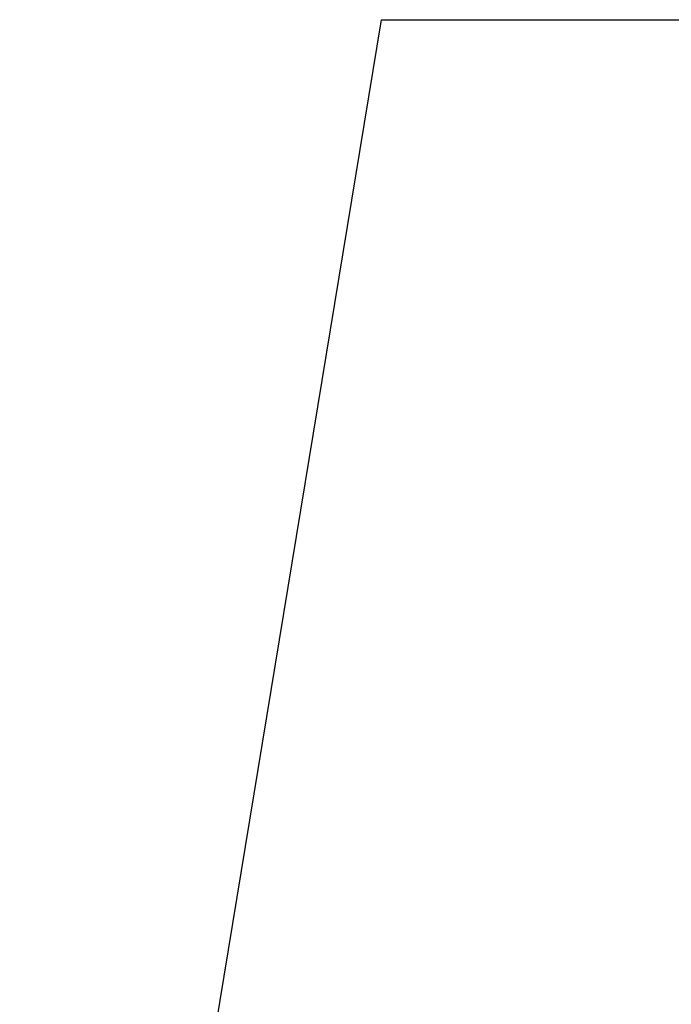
# Model space of a CAD drawing. Extents: x -4.2 to 4.1, y -6.8 to 5.8.
# Tile 93 of 214: x -2.0134 to -1.9304, y -2.3938 to -2.2684. Entities that reach past the tile are written whole.
import ezdxf

# ---------------------------------------------------------------- set-up
doc = ezdxf.new("R2010")
doc.units = 0
doc.layers.get('0').update_dxf_attribs({"linetype": 'CONTINUOUS'})

# ---------------------------------------------------------------- blocks, each defined once
blk = doc.blocks.new('*U1')
at = {"extrusion": (-0.986743, 0.162293, 0)}
for p, q in [((-2.01338, -2.54839, 4.4349), (-1.96733, -2.26839, 4.4349)), ((-2.01338, -2.54839, 4.435), (-1.96733, -2.26839, 4.435)), ((-1.96733, -2.26839, 4.435), (-1.96733, -2.26839, 4.4349))]:
    blk.add_line(p, q, dxfattribs=at)
for p, q in [((-2.01338, -2.54839, 4.435), (-1.96733, -2.26839, 4.435)), ((-2.01338, -2.54839, 4.4349), (-1.96733, -2.26839, 4.4349)), ((-1.96733, -2.26839, 4.435), (-1.89088, -2.26839, 4.435)), ((-1.96733, -2.26839, 4.4349), (-1.89088, -2.26839, 4.4349))]:
    blk.add_line(p, q)
at = {"extrusion": (0, 1, 0)}
for p, q in [((-1.96733, -2.26839, 4.4349), (-1.89088, -2.26839, 4.4349)), ((-1.96733, -2.26839, 4.435), (-1.96733, -2.26839, 4.4349)), ((-1.96733, -2.26839, 4.435), (-1.89088, -2.26839, 4.435))]:
    blk.add_line(p, q, dxfattribs=at)

msp = doc.modelspace()

# ---------------------------------------------------------------- block references
msp.add_blockref('*U1', (0, 0))

doc.saveas('drawing.dxf')
